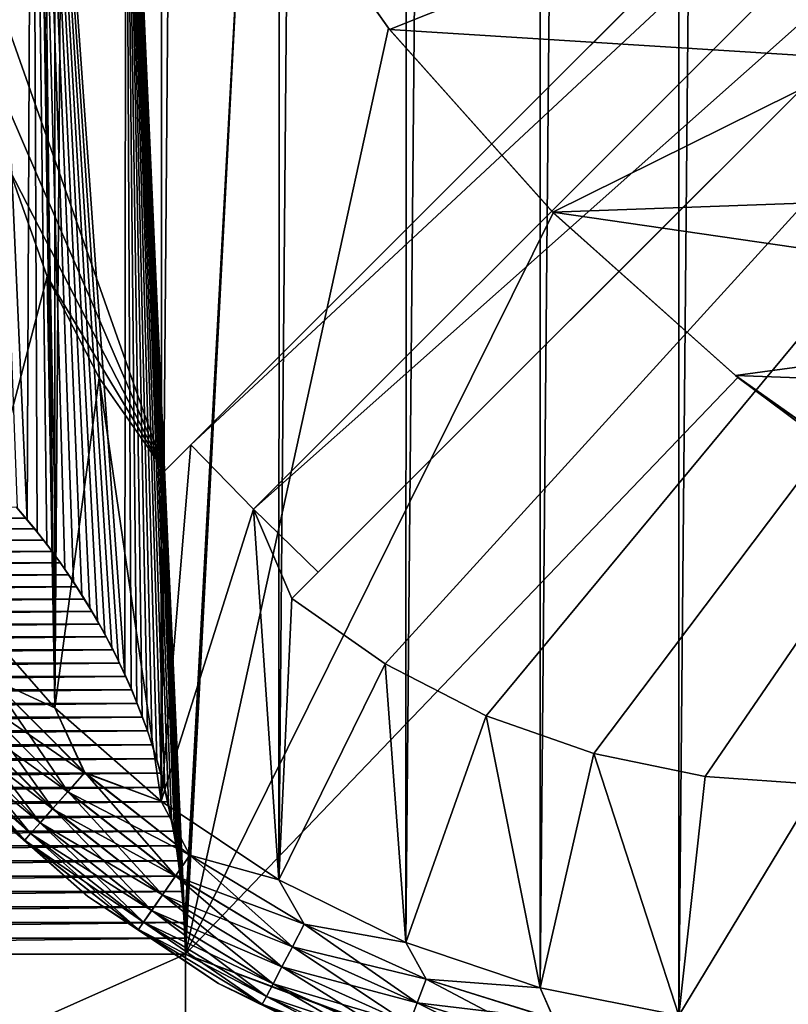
# Model space of a CAD drawing. Header units: metres. Extents: x -205 to 205, y -104 to 104.
# Tile 9 of 256: x -192 to -186, y -63 to -55. Entities that reach past the tile are written whole.
import ezdxf

# ---------------------------------------------------------------- set-up
doc = ezdxf.new("R2010")
doc.units = ezdxf.units.M
doc.layers.add('solid_01_2-CONSUMER_EHM_BOX_SW0001', color=7, linetype='CONTINUOUS')

msp = doc.modelspace()

# ---------------------------------------------------------------- linework, layer by layer
at = {"layer": 'solid_01_2-CONSUMER_EHM_BOX_SW0001'}
for points in [[(-200.010849, -74.958488), (-200.010773, 75.041512), (-0.010778, 75.04142)], [(-0.010849, -74.95858), (-200.010849, -74.958488), (-0.010778, 75.04142)], [(-187.936584, -63.24094, 75), (-186.76796, 63.569702, 75), (-187.922989, 63.341274, 75)], [(-187.936584, -63.24094, 75), (-186.781616, -63.469616, 75), (-186.76796, 63.569702, 75)], [(-186.781616, -63.469616, 75), (-185.602478, 63.645401, 75), (-186.76796, 63.569702, 75)], [(-186.781616, -63.469616, 75), (-185.61615, -63.545567, 75), (-185.602478, 63.645401, 75)], [(-189.054794, -62.862228, 75), (-187.922989, 63.341274, 75), (-189.041275, 62.962803, 75)], [(-189.054794, -62.862228, 75), (-187.936584, -63.24094, 75), (-187.922989, 63.341274, 75)], [(-190.112442, -62.34119, 75), (-189.041275, 62.962803, 75), (-190.09903, 62.441994, 75)], [(-190.112442, -62.34119, 75), (-189.054794, -62.862228, 75), (-189.041275, 62.962803, 75)], [(-191.092758, -61.686474, 75), (-190.09903, 62.441994, 75), (-191.079498, 61.787487, 75)], [(-191.092758, -61.686474, 75), (-190.112442, -62.34119, 75), (-190.09903, 62.441994, 75)], [(-191.979721, -60.908615, 75), (-191.079498, 61.787487, 75), (-191.966629, 61.009819, 75)], [(-191.979721, -60.908615, 75), (-191.092758, -61.686474, 75), (-191.079498, 61.787487, 75)], [(-192.521957, -14.194556, 75), (-191.979721, -60.908615, 75), (-191.966629, 61.009819, 75)], [(-192.521957, -14.194556, 75), (-192.654465, -16.812454, 75), (-191.979721, -60.908615, 75)], [(-192.654465, -16.812454, 75), (-192.757324, -60.021427, 75), (-191.979721, -60.908615, 75)], [(-175.366531, -44.300171, 63.120499), (-190.323715, -59.253071, 69), (-190.847488, -58.716187, 69)], [(-175.366531, -44.300171, 63.120499), (-190.847488, -58.716187, 69), (-181.750656, -49.621971, 65.42598)], [(-175.366531, -44.300171, 63.120499), (-180.744339, -50.736958, 65.447258), (-190.323715, -59.253071, 69)], [(-192.614853, -54.544563, 72), (-176.90387, -44.776558, 72), (-191.067078, -58.935711, 72)], [(-191.067078, -58.935711, 69), (-191.067078, -58.935711, 72), (-176.90387, -44.776558, 72)], [(-191.067078, -58.935711, 69), (-176.90387, -44.776558, 72), (-190.847488, -58.716187, 69)], [(-181.750656, -49.621971, 65.42598), (-190.847488, -58.716187, 69), (-176.90387, -44.776558, 72)], [(-189.229156, -60.540295, 72), (-190.006561, -59.996521, 72), (-175.843353, -45.837368, 72)], [(-175.843353, -45.837368, 69.5), (-175.843353, -45.837368, 72), (-190.006561, -59.996521, 72)], [(-180.744339, -50.736958, 65.447258), (-175.843353, -45.837368, 69.5), (-190.006561, -59.996521, 72)], [(-188.385971, -60.973701, 72), (-189.229156, -60.540295, 72), (-175.843353, -45.837368, 72)], [(-187.49086, -61.289497, 72), (-188.385971, -60.973701, 72), (-175.843353, -45.837368, 72)], [(-186.562378, -61.48114, 72), (-187.49086, -61.289497, 72), (-175.843353, -45.837368, 72)], [(-185.61586, -61.545567, 72), (-186.562378, -61.48114, 72), (-175.843353, -45.837368, 72)], [(-192.722076, -47.838585, 1.5), (-192.293716, -59.244331, 1.5), (-192.208817, -59.343372, 1.5)], [(-192.167389, -49.826866, 1.5), (-192.722076, -47.838585, 1.5), (-192.208817, -59.343372, 1.5)], [(-192.167389, -49.826866, 1.5), (-192.208817, -59.343372, 1.5), (-192.126556, -59.44376, 1.5)], [(-192.167389, -49.826866, 1.5), (-191.448639, -60.520298, 1.5), (-191.395309, -60.634171, 1.5)], [(-191.38884, -51.739536, 1.5), (-192.167389, -49.826866, 1.5), (-191.395309, -60.634171, 1.5)], [(-192.167389, -49.826866, 1.5), (-191.504593, -60.407207, 1.5), (-191.448639, -60.520298, 1.5)], [(-192.167389, -49.826866, 1.5), (-191.563187, -60.295025, 1.5), (-191.504593, -60.407207, 1.5)], [(-192.167389, -49.826866, 1.5), (-191.624405, -60.183872, 1.5), (-191.563187, -60.295025, 1.5)], [(-192.167389, -49.826866, 1.5), (-191.688248, -60.073872, 1.5), (-191.624405, -60.183872, 1.5)], [(-192.167389, -49.826866, 1.5), (-191.754715, -59.965153, 1.5), (-191.688248, -60.073872, 1.5)], [(-192.167389, -49.826866, 1.5), (-191.823822, -59.857838, 1.5), (-191.754715, -59.965153, 1.5)], [(-192.167389, -49.826866, 1.5), (-191.895569, -59.752052, 1.5), (-191.823822, -59.857838, 1.5)], [(-192.167389, -49.826866, 1.5), (-191.96994, -59.647915, 1.5), (-191.895569, -59.752052, 1.5)], [(-192.167389, -49.826866, 1.5), (-192.046936, -59.545319, 1.5), (-191.96994, -59.647915, 1.5)], [(-192.167389, -49.826866, 1.5), (-192.126556, -59.44376, 1.5), (-192.046936, -59.545319, 1.5)], [(-180.744339, -50.736958, 65.447258), (-189.786972, -59.776997, 69), (-190.323715, -59.253071, 69)], [(-180.744339, -50.736958, 65.447258), (-190.006561, -59.996521, 72), (-189.786972, -59.776997, 69)], [(-191.38884, -51.739536, 1.5), (-191.395309, -60.634171, 1.5), (-191.344574, -60.748974, 1.5)], [(-191.38884, -51.739536, 1.5), (-190.905228, -62.575062, 1.5), (-190.897888, -62.70219, 1.5)], [(-190.397446, -53.549847, 1.5), (-191.38884, -51.739536, 1.5), (-190.897888, -62.70219, 1.5)], [(-191.38884, -51.739536, 1.5), (-190.915329, -62.44862, 1.5), (-190.905228, -62.575062, 1.5)], [(-191.38884, -51.739536, 1.5), (-190.928146, -62.322861, 1.5), (-190.915329, -62.44862, 1.5)], [(-191.38884, -51.739536, 1.5), (-190.943726, -62.197781, 1.5), (-190.928146, -62.322861, 1.5)], [(-191.38884, -51.739536, 1.5), (-190.962021, -62.073387, 1.5), (-190.943726, -62.197781, 1.5)], [(-191.38884, -51.739536, 1.5), (-190.983078, -61.949677, 1.5), (-190.962021, -62.073387, 1.5)], [(-191.38884, -51.739536, 1.5), (-191.006866, -61.826649, 1.5), (-190.983078, -61.949677, 1.5)], [(-191.38884, -51.739536, 1.5), (-191.033401, -61.70425, 1.5), (-191.006866, -61.826649, 1.5)], [(-191.38884, -51.739536, 1.5), (-191.062759, -61.582287, 1.5), (-191.033401, -61.70425, 1.5)], [(-191.38884, -51.739536, 1.5), (-191.094925, -61.460827, 1.5), (-191.062759, -61.582287, 1.5)], [(-191.38884, -51.739536, 1.5), (-191.129837, -61.339993, 1.5), (-191.094925, -61.460827, 1.5)], [(-191.38884, -51.739536, 1.5), (-191.16748, -61.219883, 1.5), (-191.129837, -61.339993, 1.5)], [(-191.38884, -51.739536, 1.5), (-191.207809, -61.10062, 1.5), (-191.16748, -61.219883, 1.5)], [(-191.38884, -51.739536, 1.5), (-191.250793, -60.982304, 1.5), (-191.207809, -61.10062, 1.5)], [(-191.38884, -51.739536, 1.5), (-191.296387, -60.865051, 1.5), (-191.250793, -60.982304, 1.5)], [(-191.38884, -51.739536, 1.5), (-191.344574, -60.748974, 1.5), (-191.296387, -60.865051, 1.5)], [(-190.397446, -53.549847, 1.5), (-190.897888, -62.70219, 1.5), (-190.893265, -62.829998, 1.5)], [(-190.397446, -53.549847, 1.5), (-190.893265, -62.829998, 1.5), (-190.891403, -62.958492, 1.5)], [(-189.201157, -55.245884, 1.5), (-190.397446, -53.549847, 1.5), (-190.891403, -62.958492, 1.5)], [(-190.378204, -53.577469, 1.571667), (-190.397446, -53.549847, 1.5), (-189.201157, -55.245884, 1.5)], [(-189.192032, -55.257603, 1.571667), (-190.378204, -53.577469, 1.571667), (-189.201157, -55.245884, 1.5)], [(-189.192032, -55.257603, 1.571667), (-186.556915, -54.205688, 1.571667), (-190.378204, -53.577469, 1.571667)], [(-189.192032, -55.257603, 1.571667), (-185.258041, -55.50457, 1.571667), (-186.556915, -54.205688, 1.571667)], [(-186.556915, -54.205688, 1.571667), (-185.258041, -55.50457, 1.571667), (-185.810089, -54.757748, 1.656628)], [(-192.550705, -55.491096, 72), (-192.614853, -54.544563, 72), (-191.067078, -58.935711, 72)], [(-187.828018, -56.78397, 1.5), (-189.201157, -55.245884, 1.5), (-190.891403, -62.958492, 1.5)], [(-189.192032, -55.257603, 1.571667), (-189.201157, -55.245884, 1.5), (-187.828018, -56.78397, 1.5)], [(-187.832321, -56.779968, 1.571667), (-189.192032, -55.257603, 1.571667), (-187.828018, -56.78397, 1.5)], [(-187.832321, -56.779968, 1.571667), (-185.258041, -55.50457, 1.571667), (-189.192032, -55.257603, 1.571667)], [(-192.359329, -56.419636, 72), (-192.550705, -55.491096, 72), (-191.067078, -58.935711, 72)], [(-187.832321, -56.779968, 1.571667), (-183.82341, -56.633347, 1.571667), (-185.258041, -55.50457, 1.571667)], [(-192.757324, -60.021427, 69), (-192.359329, -56.419636, 69), (-192.043777, -57.314842, 69)], [(-192.043777, -57.314842, 72), (-192.359329, -56.419636, 72), (-191.067078, -58.935711, 72)], [(-192.359329, -56.419636, 69), (-192.359329, -56.419636, 72), (-192.043777, -57.314842, 72)], [(-192.359329, -56.419636, 69), (-192.043777, -57.314842, 72), (-192.043777, -57.314842, 69)], [(-187.832321, -56.779968, 1.571667), (-182.255768, -57.5905, 1.571667), (-183.82341, -56.633347, 1.571667)], [(-186.289154, -58.156033, 1.5), (-187.828018, -56.78397, 1.5), (-190.891403, -62.958492, 1.5)], [(-186.309952, -58.139683, 1.571667), (-187.832321, -56.779968, 1.571667), (-187.828018, -56.78397, 1.5)], [(-186.309952, -58.139683, 1.571667), (-182.255768, -57.5905, 1.571667), (-187.832321, -56.779968, 1.571667)], [(-186.309952, -58.139683, 1.571667), (-187.828018, -56.78397, 1.5), (-186.289154, -58.156033, 1.5)], [(-191.979736, -60.908615, 69), (-192.757324, -60.021427, 69), (-192.043777, -57.314842, 69)], [(-191.610626, -58.158157, 72), (-192.043777, -57.314842, 72), (-191.067078, -58.935711, 72)], [(-192.043777, -57.314842, 69), (-192.043777, -57.314842, 72), (-191.610626, -58.158157, 72)], [(-192.043777, -57.314842, 69), (-191.610626, -58.158157, 72), (-191.610626, -58.158157, 69)], [(-191.979736, -60.908615, 69), (-192.043777, -57.314842, 69), (-191.610626, -58.158157, 69)], [(-186.309952, -58.139683, 1.571667), (-180.595596, -58.350182, 1.571667), (-182.255768, -57.5905, 1.571667)], [(-184.629822, -59.325863, 1.571667), (-186.309952, -58.139683, 1.571667), (-186.289154, -58.156033, 1.5)], [(-184.629822, -59.325863, 1.571667), (-180.595596, -58.350182, 1.571667), (-186.309952, -58.139683, 1.571667)], [(-191.092758, -61.68647, 69), (-191.979736, -60.908615, 69), (-191.610626, -58.158157, 69)], [(-191.610626, -58.158157, 69), (-191.610626, -58.158157, 72), (-191.067078, -58.935711, 72)], [(-191.610626, -58.158157, 69), (-191.067078, -58.935711, 72), (-191.067078, -58.935711, 69)], [(-191.092758, -61.68647, 69), (-191.610626, -58.158157, 69), (-191.067078, -58.935711, 69)], [(-168.801697, -71.183342, 1.5), (-186.289154, -58.156033, 1.5), (-190.891403, -62.958492, 1.5)], [(-169.443832, -70.703148, 1.5), (-184.59285, -59.350952, 1.5), (-186.289154, -58.156033, 1.5)], [(-184.629822, -59.325863, 1.571667), (-186.289154, -58.156033, 1.5), (-184.59285, -59.350952, 1.5)], [(-168.801697, -71.183342, 1.5), (-169.443832, -70.703148, 1.5), (-186.289154, -58.156033, 1.5)], [(-191.092758, -61.68647, 69), (-190.847488, -58.716187, 69), (-190.323715, -59.253071, 69)], [(-191.092758, -61.68647, 69), (-191.067078, -58.935711, 69), (-190.847488, -58.716187, 69)], [(-192.221985, -59.326576, 1.571667), (-192.299667, -59.236923, 1.571667), (-200.799698, -59.326572, 1.571667)], [(-192.221985, -59.326576, 1.571667), (-192.293716, -59.244331, 1.5), (-192.299667, -59.236923, 1.571667)], [(-192.221985, -59.326576, 1.571667), (-192.208817, -59.343372, 1.5), (-192.293716, -59.244331, 1.5)], [(-190.112442, -62.34119, 69), (-191.092758, -61.68647, 69), (-190.323715, -59.253071, 69)], [(-190.323715, -59.253071, 69), (-189.786972, -59.776997, 69), (-190.006561, -59.996521, 69)], [(-190.112442, -62.34119, 69), (-190.323715, -59.253071, 69), (-190.006561, -59.996521, 69)], [(-192.221985, -59.326576, 1.571667), (-200.799698, -59.326572, 1.571667), (-200.875229, -59.417767, 1.571667)], [(-192.146454, -59.41777, 1.571667), (-192.221985, -59.326576, 1.571667), (-200.875229, -59.417767, 1.571667)], [(-192.146454, -59.41777, 1.571667), (-192.208817, -59.343372, 1.5), (-192.221985, -59.326576, 1.571667)], [(-192.146454, -59.41777, 1.571667), (-192.126556, -59.44376, 1.5), (-192.208817, -59.343372, 1.5)], [(-192.146454, -59.41777, 1.571667), (-200.875229, -59.417767, 1.571667), (-200.948517, -59.510433, 1.571667)], [(-192.073166, -59.510437, 1.571667), (-192.146454, -59.41777, 1.571667), (-200.948517, -59.510433, 1.571667)], [(-192.073166, -59.510437, 1.571667), (-192.126556, -59.44376, 1.5), (-192.146454, -59.41777, 1.571667)], [(-192.073166, -59.510437, 1.571667), (-192.046936, -59.545319, 1.5), (-192.126556, -59.44376, 1.5)], [(-192.073166, -59.510437, 1.571667), (-200.948517, -59.510433, 1.571667), (-201.019516, -59.604576, 1.571667)], [(-192.002167, -59.60458, 1.571667), (-192.073166, -59.510437, 1.571667), (-201.019516, -59.604576, 1.571667)], [(-192.002167, -59.60458, 1.571667), (-192.046936, -59.545319, 1.5), (-192.073166, -59.510437, 1.571667)], [(-192.002167, -59.60458, 1.571667), (-201.019516, -59.604576, 1.571667), (-201.088959, -59.700737, 1.571667)], [(-191.932724, -59.700741, 1.571667), (-192.002167, -59.60458, 1.571667), (-201.088959, -59.700737, 1.571667)], [(-192.002167, -59.60458, 1.571667), (-191.96994, -59.647915, 1.5), (-192.046936, -59.545319, 1.5)], [(-191.932724, -59.700741, 1.571667), (-191.96994, -59.647915, 1.5), (-192.002167, -59.60458, 1.571667)], [(-191.932724, -59.700741, 1.571667), (-201.088959, -59.700737, 1.571667), (-201.156906, -59.798969, 1.571667)], [(-191.864777, -59.798973, 1.571667), (-191.932724, -59.700741, 1.571667), (-201.156906, -59.798969, 1.571667)], [(-191.932724, -59.700741, 1.571667), (-191.895569, -59.752052, 1.5), (-191.96994, -59.647915, 1.5)], [(-191.864777, -59.798973, 1.571667), (-191.895569, -59.752052, 1.5), (-191.932724, -59.700741, 1.571667)], [(-191.864777, -59.798973, 1.571667), (-191.823822, -59.857838, 1.5), (-191.895569, -59.752052, 1.5)], [(-189.786972, -59.776997, 69), (-190.006561, -59.996521, 72), (-190.006561, -59.996521, 69)], [(-191.864777, -59.798973, 1.571667), (-201.156906, -59.798969, 1.571667), (-201.223251, -59.899166, 1.571667)], [(-191.798431, -59.89917, 1.571667), (-191.864777, -59.798973, 1.571667), (-201.223251, -59.899166, 1.571667)], [(-191.798431, -59.89917, 1.571667), (-191.823822, -59.857838, 1.5), (-191.864777, -59.798973, 1.571667)], [(-191.798431, -59.89917, 1.571667), (-191.754715, -59.965153, 1.5), (-191.823822, -59.857838, 1.5)], [(-191.798431, -59.89917, 1.571667), (-201.223251, -59.899166, 1.571667), (-201.287888, -60.001221, 1.571667)], [(-191.733795, -60.001225, 1.571667), (-191.798431, -59.89917, 1.571667), (-201.287888, -60.001221, 1.571667)], [(-191.733795, -60.001225, 1.571667), (-191.754715, -59.965153, 1.5), (-191.798431, -59.89917, 1.571667)], [(-191.733795, -60.001225, 1.571667), (-201.287888, -60.001221, 1.571667), (-201.350693, -60.105026, 1.571667)], [(-191.67099, -60.10503, 1.571667), (-191.733795, -60.001225, 1.571667), (-201.350693, -60.105026, 1.571667)], [(-192.518066, -60.659515, 74.975174), (-191.979721, -60.908615, 75), (-192.757324, -60.021427, 75)], [(-192.51889, -60.66024, 69.02507), (-192.757324, -60.021427, 69), (-191.979736, -60.908615, 69)], [(-191.733795, -60.001225, 1.571667), (-191.688248, -60.073872, 1.5), (-191.754715, -59.965153, 1.5)], [(-191.67099, -60.10503, 1.571667), (-191.688248, -60.073872, 1.5), (-191.733795, -60.001225, 1.571667)], [(-190.112442, -62.34119, 69), (-190.006561, -59.996521, 69), (-189.229156, -60.540295, 69)], [(-190.006561, -59.996521, 69), (-190.006561, -59.996521, 72), (-189.229156, -60.540295, 72)], [(-190.006561, -59.996521, 69), (-189.229156, -60.540295, 72), (-189.229156, -60.540295, 69)], [(-191.67099, -60.10503, 1.571667), (-201.350693, -60.105026, 1.571667), (-201.41156, -60.21048, 1.571667)], [(-191.610123, -60.210484, 1.571667), (-191.67099, -60.10503, 1.571667), (-201.41156, -60.21048, 1.571667)], [(-191.67099, -60.10503, 1.571667), (-191.624405, -60.183872, 1.5), (-191.688248, -60.073872, 1.5)], [(-191.610123, -60.210484, 1.571667), (-191.624405, -60.183872, 1.5), (-191.67099, -60.10503, 1.571667)], [(-191.610123, -60.210484, 1.571667), (-191.563187, -60.295025, 1.5), (-191.624405, -60.183872, 1.5)], [(-191.610123, -60.210484, 1.571667), (-201.41156, -60.21048, 1.571667), (-201.470352, -60.317474, 1.571667)], [(-191.551331, -60.317478, 1.571667), (-191.610123, -60.210484, 1.571667), (-201.470352, -60.317474, 1.571667)], [(-191.551331, -60.317478, 1.571667), (-191.563187, -60.295025, 1.5), (-191.610123, -60.210484, 1.571667)], [(-191.551331, -60.317478, 1.571667), (-201.470352, -60.317474, 1.571667), (-201.526962, -60.4259, 1.571667)], [(-191.49472, -60.425903, 1.571667), (-191.551331, -60.317478, 1.571667), (-201.526962, -60.4259, 1.571667)], [(-191.551331, -60.317478, 1.571667), (-191.504593, -60.407207, 1.5), (-191.563187, -60.295025, 1.5)], [(-191.49472, -60.425903, 1.571667), (-191.504593, -60.407207, 1.5), (-191.551331, -60.317478, 1.571667)], [(-191.49472, -60.425903, 1.571667), (-201.526962, -60.4259, 1.571667), (-201.581284, -60.535652, 1.571667)], [(-191.440399, -60.535656, 1.571667), (-191.49472, -60.425903, 1.571667), (-201.581284, -60.535652, 1.571667)], [(-191.49472, -60.425903, 1.571667), (-191.448639, -60.520298, 1.5), (-191.504593, -60.407207, 1.5)], [(-191.440399, -60.535656, 1.571667), (-191.448639, -60.520298, 1.5), (-191.49472, -60.425903, 1.571667)], [(-191.440399, -60.535656, 1.571667), (-191.395309, -60.634171, 1.5), (-191.448639, -60.520298, 1.5)], [(-191.440399, -60.535656, 1.571667), (-201.581284, -60.535652, 1.571667), (-201.633194, -60.646629, 1.571667)], [(-191.388489, -60.646633, 1.571667), (-191.440399, -60.535656, 1.571667), (-201.633194, -60.646629, 1.571667)], [(-191.388489, -60.646633, 1.571667), (-191.395309, -60.634171, 1.5), (-191.440399, -60.535656, 1.571667)], [(-189.054794, -62.862225, 69), (-190.112442, -62.34119, 69), (-189.229156, -60.540295, 69)], [(-189.229156, -60.540295, 69), (-189.229156, -60.540295, 72), (-188.385971, -60.973701, 72)], [(-189.229156, -60.540295, 69), (-188.385971, -60.973701, 72), (-188.385971, -60.973701, 69)], [(-189.054794, -62.862225, 69), (-189.229156, -60.540295, 69), (-188.385971, -60.973701, 69)], [(-191.388489, -60.646633, 1.571667), (-201.633194, -60.646629, 1.571667), (-201.682587, -60.75872, 1.571667)], [(-191.339096, -60.758724, 1.571667), (-191.388489, -60.646633, 1.571667), (-201.682587, -60.75872, 1.571667)], [(-192.677261, -60.80051, 69.099129), (-192.51889, -60.66024, 69.02507), (-191.731506, -61.447845, 69.02507)], [(-192.518066, -60.659515, 74.975174), (-192.676514, -60.799839, 74.90136), (-191.871155, -61.605427, 74.90136)], [(-191.731506, -61.447845, 69.02507), (-192.51889, -60.66024, 69.02507), (-191.979736, -60.908615, 69)], [(-191.730789, -61.447029, 74.975174), (-191.979721, -60.908615, 75), (-192.518066, -60.659515, 74.975174)], [(-191.730789, -61.447029, 74.975174), (-192.518066, -60.659515, 74.975174), (-191.871155, -61.605427, 74.90136)], [(-191.388489, -60.646633, 1.571667), (-191.344574, -60.748974, 1.5), (-191.395309, -60.634171, 1.5)], [(-191.339096, -60.758724, 1.571667), (-191.344574, -60.748974, 1.5), (-191.388489, -60.646633, 1.571667)], [(-191.339096, -60.758724, 1.571667), (-201.682587, -60.75872, 1.571667), (-201.729324, -60.871819, 1.571667)], [(-191.292358, -60.871826, 1.571667), (-191.339096, -60.758724, 1.571667), (-201.729324, -60.871819, 1.571667)], [(-191.339096, -60.758724, 1.571667), (-191.296387, -60.865051, 1.5), (-191.344574, -60.748974, 1.5)], [(-191.292358, -60.871826, 1.571667), (-191.296387, -60.865051, 1.5), (-191.339096, -60.758724, 1.571667)], [(-192.819321, -60.926323, 69.218445), (-192.677261, -60.80051, 69.099129), (-191.871826, -61.606186, 69.099129)], [(-192.676514, -60.799839, 74.90136), (-192.818665, -60.925739, 74.782249), (-191.997086, -61.747543, 74.782249)], [(-191.871826, -61.606186, 69.099129), (-192.677261, -60.80051, 69.099129), (-191.731506, -61.447845, 69.02507)], [(-191.871155, -61.605427, 74.90136), (-192.676514, -60.799839, 74.90136), (-191.997086, -61.747543, 74.782249)], [(-191.292358, -60.871826, 1.571667), (-201.729324, -60.871819, 1.571667), (-201.773315, -60.985825, 1.571667)], [(-191.248367, -60.985828, 1.571667), (-191.292358, -60.871826, 1.571667), (-201.773315, -60.985825, 1.571667)], [(-192.937912, -61.031349, 69.377037), (-192.819321, -60.926323, 69.218445), (-191.997681, -61.748199, 69.218445)], [(-192.818665, -60.925739, 74.782249), (-192.937378, -61.030888, 74.62384), (-192.10228, -61.866234, 74.62384)], [(-191.997681, -61.748199, 69.218445), (-192.819321, -60.926323, 69.218445), (-191.871826, -61.606186, 69.099129)], [(-191.997086, -61.747543, 74.782249), (-192.818665, -60.925739, 74.782249), (-192.10228, -61.866234, 74.62384)], [(-191.731506, -61.447845, 69.02507), (-191.979736, -60.908615, 69), (-191.092758, -61.68647, 69)], [(-191.730789, -61.447029, 74.975174), (-191.092758, -61.686474, 75), (-191.979721, -60.908615, 75)], [(-191.292358, -60.871826, 1.571667), (-191.250793, -60.982304, 1.5), (-191.296387, -60.865051, 1.5)], [(-191.248367, -60.985828, 1.571667), (-191.250793, -60.982304, 1.5), (-191.292358, -60.871826, 1.571667)], [(-191.248367, -60.985828, 1.571667), (-201.773315, -60.985825, 1.571667), (-201.814438, -61.100624, 1.571667)], [(-191.207245, -61.100628, 1.571667), (-191.248367, -60.985828, 1.571667), (-201.814438, -61.100624, 1.571667)], [(-191.207245, -61.100628, 1.571667), (-191.207809, -61.10062, 1.5), (-191.250793, -60.982304, 1.5)], [(-191.207245, -61.100628, 1.571667), (-191.250793, -60.982304, 1.5), (-191.248367, -60.985828, 1.571667)], [(-187.9366, -63.24094, 69), (-189.054794, -62.862225, 69), (-188.385971, -60.973701, 69)], [(-188.385971, -60.973701, 69), (-188.385971, -60.973701, 72), (-187.49086, -61.289497, 72)], [(-188.385971, -60.973701, 69), (-187.49086, -61.289497, 72), (-187.49086, -61.289497, 69)], [(-187.9366, -63.24094, 69), (-188.385971, -60.973701, 69), (-187.49086, -61.289497, 69)], [(-191.207245, -61.100628, 1.571667), (-201.814438, -61.100624, 1.571667), (-201.852707, -61.216248, 1.571667)], [(-191.168976, -61.216255, 1.571667), (-191.207245, -61.100628, 1.571667), (-201.852707, -61.216248, 1.571667)], [(-193.027069, -61.110321, 69.566925), (-192.937912, -61.031349, 69.377037), (-192.102737, -61.866756, 69.377037)], [(-192.937378, -61.030888, 74.62384), (-193.026703, -61.109997, 74.43409), (-192.181412, -61.955536, 74.43409)], [(-192.102737, -61.866756, 69.377037), (-192.937912, -61.031349, 69.377037), (-191.997681, -61.748199, 69.218445)], [(-192.10228, -61.866234, 74.62384), (-192.937378, -61.030888, 74.62384), (-192.181412, -61.955536, 74.43409)], [(-191.168976, -61.216255, 1.571667), (-191.16748, -61.219883, 1.5), (-191.207809, -61.10062, 1.5)], [(-191.168976, -61.216255, 1.571667), (-191.207809, -61.10062, 1.5), (-191.207245, -61.100628, 1.571667)], [(-193.082336, -61.159264, 69.778572), (-193.027069, -61.110321, 69.566925), (-192.181732, -61.955898, 69.566925)], [(-192.230698, -62.011147, 69.778572), (-192.686935, -61.61562, 70), (-193.082336, -61.159264, 69.778572)], [(-192.230698, -62.011147, 69.778572), (-193.082336, -61.159264, 69.778572), (-192.181732, -61.955898, 69.566925)], [(-193.026703, -61.109997, 74.43409), (-193.082138, -61.159096, 74.222519), (-192.23053, -62.01096, 74.222519)], [(-192.23053, -62.01096, 74.222519), (-193.082138, -61.159096, 74.222519), (-192.686935, -61.61562, 74)], [(-192.181732, -61.955898, 69.566925), (-193.027069, -61.110321, 69.566925), (-192.102737, -61.866756, 69.377037)], [(-192.181412, -61.955536, 74.43409), (-193.026703, -61.109997, 74.43409), (-192.23053, -62.01096, 74.222519)], [(-191.168976, -61.216255, 1.571667), (-201.852707, -61.216248, 1.571667), (-201.888504, -61.333031, 1.571667)], [(-191.133179, -61.333035, 1.571667), (-191.168976, -61.216255, 1.571667), (-201.888504, -61.333031, 1.571667)], [(-191.133179, -61.333035, 1.571667), (-191.16748, -61.219883, 1.5), (-191.168976, -61.216255, 1.571667)], [(-191.133179, -61.333035, 1.571667), (-191.129837, -61.339993, 1.5), (-191.16748, -61.219883, 1.5)], [(-191.133179, -61.333035, 1.571667), (-201.888504, -61.333031, 1.571667), (-201.921829, -61.450989, 1.571667)], [(-191.099854, -61.450996, 1.571667), (-191.133179, -61.333035, 1.571667), (-201.921829, -61.450989, 1.571667)], [(-191.099854, -61.450996, 1.571667), (-191.129837, -61.339993, 1.5), (-191.133179, -61.333035, 1.571667)], [(-191.099854, -61.450996, 1.571667), (-191.094925, -61.460827, 1.5), (-191.129837, -61.339993, 1.5)], [(-186.781616, -63.469616, 69), (-187.9366, -63.24094, 69), (-187.49086, -61.289497, 69)], [(-187.49086, -61.289497, 69), (-187.49086, -61.289497, 72), (-186.562378, -61.48114, 72)], [(-187.49086, -61.289497, 69), (-186.562378, -61.48114, 72), (-186.562378, -61.48114, 69)], [(-186.781616, -63.469616, 69), (-187.49086, -61.289497, 69), (-186.562378, -61.48114, 69)], [(-191.099854, -61.450996, 1.571667), (-201.921829, -61.450989, 1.571667), (-201.952713, -61.570129, 1.571667)], [(-191.06897, -61.570137, 1.571667), (-191.099854, -61.450996, 1.571667), (-201.952713, -61.570129, 1.571667)], [(-191.871826, -61.606186, 69.099129), (-191.731506, -61.447845, 69.02507), (-190.854935, -62.1348, 69.02507)], [(-191.730789, -61.447029, 74.975174), (-191.871155, -61.605427, 74.90136), (-190.974564, -62.308067, 74.90136)], [(-190.854935, -62.1348, 69.02507), (-191.731506, -61.447845, 69.02507), (-191.092758, -61.68647, 69)], [(-190.854309, -62.1339, 74.975174), (-191.092758, -61.686474, 75), (-191.730789, -61.447029, 74.975174)], [(-190.854309, -62.1339, 74.975174), (-191.730789, -61.447029, 74.975174), (-190.974564, -62.308067, 74.90136)], [(-191.06897, -61.570137, 1.571667), (-191.094925, -61.460827, 1.5), (-191.099854, -61.450996, 1.571667)], [(-191.06897, -61.570137, 1.571667), (-191.062759, -61.582287, 1.5), (-191.094925, -61.460827, 1.5)], [(-186.781616, -63.469616, 69), (-186.562378, -61.48114, 69), (-185.61586, -61.545567, 69)], [(-186.562378, -61.48114, 69), (-186.562378, -61.48114, 72), (-185.61586, -61.545567, 72)], [(-186.562378, -61.48114, 69), (-185.61586, -61.545567, 72), (-185.61586, -61.545567, 69)], [(-191.06897, -61.570137, 1.571667), (-201.952713, -61.570129, 1.571667), (-201.98114, -61.690449, 1.571667)], [(-191.040543, -61.690453, 1.571667), (-191.06897, -61.570137, 1.571667), (-201.98114, -61.690449, 1.571667)], [(-191.040543, -61.690453, 1.571667), (-191.062759, -61.582287, 1.5), (-191.06897, -61.570137, 1.571667)], [(-191.040543, -61.690453, 1.571667), (-191.033401, -61.70425, 1.5), (-191.062759, -61.582287, 1.5)], [(-185.61615, -63.545567, 69), (-186.781616, -63.469616, 69), (-185.61586, -61.545567, 69)], [(-192.23053, -62.01096, 74.222519), (-192.686935, -61.61562, 74), (-191.703613, -62.478226, 74)], [(-191.703613, -62.478226, 70), (-191.703613, -62.478226, 74), (-192.686935, -61.61562, 74)], [(-192.686935, -61.61562, 70), (-191.703613, -62.478226, 70), (-192.686935, -61.61562, 74)], [(-192.230698, -62.011147, 69.778572), (-191.703613, -62.478226, 70), (-192.686935, -61.61562, 70)], [(-191.997681, -61.748199, 69.218445), (-191.871826, -61.606186, 69.099129), (-190.975143, -62.308899, 69.099129)], [(-191.871155, -61.605427, 74.90136), (-191.997086, -61.747543, 74.782249), (-191.082458, -62.464325, 74.782249)], [(-190.975143, -62.308899, 69.099129), (-191.871826, -61.606186, 69.099129), (-190.854935, -62.1348, 69.02507)], [(-190.974564, -62.308067, 74.90136), (-191.871155, -61.605427, 74.90136), (-191.082458, -62.464325, 74.782249)], [(-191.040543, -61.690453, 1.571667), (-201.98114, -61.690449, 1.571667), (-202.007111, -61.811947, 1.571667)], [(-191.014572, -61.811951, 1.571667), (-191.040543, -61.690453, 1.571667), (-202.007111, -61.811947, 1.571667)], [(-192.102737, -61.866756, 69.377037), (-191.997681, -61.748199, 69.218445), (-191.082962, -62.46505, 69.218445)], [(-191.997086, -61.747543, 74.782249), (-192.10228, -61.866234, 74.62384), (-191.172562, -62.59483, 74.62384)], [(-191.082962, -62.46505, 69.218445), (-191.997681, -61.748199, 69.218445), (-190.975143, -62.308899, 69.099129)], [(-191.082458, -62.464325, 74.782249), (-191.997086, -61.747543, 74.782249), (-191.172562, -62.59483, 74.62384)], [(-190.854935, -62.1348, 69.02507), (-191.092758, -61.68647, 69), (-190.112442, -62.34119, 69)], [(-190.854309, -62.1339, 74.975174), (-190.112442, -62.34119, 75), (-191.092758, -61.686474, 75)], [(-191.014572, -61.811951, 1.571667), (-191.033401, -61.70425, 1.5), (-191.040543, -61.690453, 1.571667)], [(-191.014572, -61.811951, 1.571667), (-191.006866, -61.826649, 1.5), (-191.033401, -61.70425, 1.5)], [(-191.014572, -61.811951, 1.571667), (-202.007111, -61.811947, 1.571667), (-202.030624, -61.934624, 1.571667)], [(-190.991074, -61.934628, 1.571667), (-191.014572, -61.811951, 1.571667), (-202.030624, -61.934624, 1.571667)], [(-190.991074, -61.934628, 1.571667), (-191.006866, -61.826649, 1.5), (-191.014572, -61.811951, 1.571667)], [(-190.991074, -61.934628, 1.571667), (-190.983078, -61.949677, 1.5), (-191.006866, -61.826649, 1.5)], [(-192.181732, -61.955898, 69.566925), (-192.102737, -61.866756, 69.377037), (-191.172958, -62.595406, 69.377037)], [(-192.10228, -61.866234, 74.62384), (-192.181412, -61.955536, 74.43409), (-191.240356, -62.69302, 74.43409)], [(-191.172958, -62.595406, 69.377037), (-192.102737, -61.866756, 69.377037), (-191.082962, -62.46505, 69.218445)], [(-191.172562, -62.59483, 74.62384), (-192.10228, -61.866234, 74.62384), (-191.240356, -62.69302, 74.43409)], [(-190.991074, -61.934628, 1.571667), (-202.030624, -61.934624, 1.571667), (-202.051666, -62.058479, 1.571667)], [(-190.970016, -62.058483, 1.571667), (-190.991074, -61.934628, 1.571667), (-202.051666, -62.058479, 1.571667)], [(-192.230698, -62.011147, 69.778572), (-192.181732, -61.955898, 69.566925), (-191.240631, -62.693417, 69.566925)], [(-192.181412, -61.955536, 74.43409), (-192.23053, -62.01096, 74.222519), (-191.28244, -62.75396, 74.222519)], [(-191.240631, -62.693417, 69.566925), (-192.181732, -61.955898, 69.566925), (-191.172958, -62.595406, 69.377037)], [(-191.240356, -62.69302, 74.43409), (-192.181412, -61.955536, 74.43409), (-191.28244, -62.75396, 74.222519)], [(-190.970016, -62.058483, 1.571667), (-190.983078, -61.949677, 1.5), (-190.991074, -61.934628, 1.571667)], [(-190.970016, -62.058483, 1.571667), (-190.962021, -62.073387, 1.5), (-190.983078, -61.949677, 1.5)], [(-190.970016, -62.058483, 1.571667), (-202.051666, -62.058479, 1.571667), (-202.070267, -62.183514, 1.571667)], [(-190.951416, -62.183521, 1.571667), (-190.970016, -62.058483, 1.571667), (-202.070267, -62.183514, 1.571667)], [(-191.282578, -62.754166, 69.778572), (-191.703613, -62.478226, 70), (-192.230698, -62.011147, 69.778572)], [(-191.282578, -62.754166, 69.778572), (-192.230698, -62.011147, 69.778572), (-191.240631, -62.693417, 69.566925)], [(-191.28244, -62.75396, 74.222519), (-192.23053, -62.01096, 74.222519), (-191.703613, -62.478226, 74)], [(-190.951416, -62.183521, 1.571667), (-190.962021, -62.073387, 1.5), (-190.970016, -62.058483, 1.571667)], [(-190.951416, -62.183521, 1.571667), (-190.943726, -62.197781, 1.5), (-190.962021, -62.073387, 1.5)], [(-190.975143, -62.308899, 69.099129), (-190.854935, -62.1348, 69.02507), (-189.901947, -62.71109, 69.02507)], [(-190.854309, -62.1339, 74.975174), (-190.974564, -62.308067, 74.90136), (-189.999817, -62.897511, 74.90136)], [(-189.901947, -62.71109, 69.02507), (-190.854935, -62.1348, 69.02507), (-190.112442, -62.34119, 69)], [(-189.901443, -62.710121, 74.975174), (-190.112442, -62.34119, 75), (-190.854309, -62.1339, 74.975174)], [(-189.901443, -62.710121, 74.975174), (-190.854309, -62.1339, 74.975174), (-189.999817, -62.897511, 74.90136)], [(-190.951416, -62.183521, 1.571667), (-202.070267, -62.183514, 1.571667), (-202.086411, -62.309727, 1.571667)], [(-190.935272, -62.309734, 1.571667), (-190.951416, -62.183521, 1.571667), (-202.086411, -62.309727, 1.571667)], [(-190.935272, -62.309734, 1.571667), (-190.943726, -62.197781, 1.5), (-190.951416, -62.183521, 1.571667)], [(-190.935272, -62.309734, 1.571667), (-190.928146, -62.322861, 1.5), (-190.943726, -62.197781, 1.5)], [(-190.935272, -62.309734, 1.571667), (-202.086411, -62.309727, 1.571667), (-202.100098, -62.437122, 1.571667)], [(-190.921585, -62.437126, 1.571667), (-190.935272, -62.309734, 1.571667), (-202.100098, -62.437122, 1.571667)], [(-191.082962, -62.46505, 69.218445), (-190.975143, -62.308899, 69.099129), (-190.00029, -62.898407, 69.099129)], [(-190.974564, -62.308067, 74.90136), (-191.082458, -62.464325, 74.782249), (-190.088089, -63.065636, 74.782249)], [(-190.00029, -62.898407, 69.099129), (-190.975143, -62.308899, 69.099129), (-189.901947, -62.71109, 69.02507)], [(-189.999817, -62.897511, 74.90136), (-190.974564, -62.308067, 74.90136), (-190.088089, -63.065636, 74.782249)], [(-190.921585, -62.437126, 1.571667), (-190.928146, -62.322861, 1.5), (-190.935272, -62.309734, 1.571667)], [(-190.921585, -62.437126, 1.571667), (-190.915329, -62.44862, 1.5), (-190.928146, -62.322861, 1.5)], [(-189.901443, -62.710121, 74.975174), (-189.054794, -62.862228, 75), (-190.112442, -62.34119, 75)], [(-189.901947, -62.71109, 69.02507), (-190.112442, -62.34119, 69), (-189.054794, -62.862225, 69)], [(-190.921585, -62.437126, 1.571667), (-202.100098, -62.437122, 1.571667), (-202.111328, -62.565693, 1.571667)], [(-190.910355, -62.565701, 1.571667), (-190.921585, -62.437126, 1.571667), (-202.111328, -62.565693, 1.571667)], [(-191.28244, -62.75396, 74.222519), (-191.703613, -62.478226, 74), (-190.616089, -63.205105, 74)], [(-190.616089, -63.205105, 70), (-190.616089, -63.205105, 74), (-191.703613, -62.478226, 74)], [(-191.703613, -62.478226, 70), (-190.616089, -63.205105, 70), (-191.703613, -62.478226, 74)], [(-191.282578, -62.754166, 69.778572), (-190.616089, -63.205105, 70), (-191.703613, -62.478226, 70)], [(-191.172958, -62.595406, 69.377037), (-191.082962, -62.46505, 69.218445), (-190.088501, -63.066414, 69.218445)], [(-191.082458, -62.464325, 74.782249), (-191.172562, -62.59483, 74.62384), (-190.161804, -63.206047, 74.62384)], [(-190.088501, -63.066414, 69.218445), (-191.082962, -62.46505, 69.218445), (-190.00029, -62.898407, 69.099129)], [(-190.088089, -63.065636, 74.782249), (-191.082458, -62.464325, 74.782249), (-190.161804, -63.206047, 74.62384)], [(-190.910355, -62.565701, 1.571667), (-190.915329, -62.44862, 1.5), (-190.921585, -62.437126, 1.571667)], [(-190.910355, -62.565701, 1.571667), (-190.905228, -62.575062, 1.5), (-190.915329, -62.44862, 1.5)], [(-190.910355, -62.565701, 1.571667), (-202.111328, -62.565693, 1.571667), (-202.120102, -62.695446, 1.571667)], [(-190.901581, -62.69545, 1.571667), (-190.910355, -62.565701, 1.571667), (-202.120102, -62.695446, 1.571667)], [(-190.901581, -62.69545, 1.571667), (-190.905228, -62.575062, 1.5), (-190.910355, -62.565701, 1.571667)], [(-190.901581, -62.69545, 1.571667), (-190.897888, -62.70219, 1.5), (-190.905228, -62.575062, 1.5)], [(-191.240631, -62.693417, 69.566925), (-191.172958, -62.595406, 69.377037), (-190.16214, -63.206669, 69.377037)], [(-191.172562, -62.59483, 74.62384), (-191.240356, -62.69302, 74.43409), (-190.21727, -63.311695, 74.43409)], [(-190.16214, -63.206669, 69.377037), (-191.172958, -62.595406, 69.377037), (-190.088501, -63.066414, 69.218445)], [(-190.161804, -63.206047, 74.62384), (-191.172562, -62.59483, 74.62384), (-190.21727, -63.311695, 74.43409)], [(-190.901581, -62.69545, 1.571667), (-202.120102, -62.695446, 1.571667), (-202.126419, -62.826374, 1.571667)], [(-190.895264, -62.826382, 1.571667), (-190.901581, -62.69545, 1.571667), (-202.126419, -62.826374, 1.571667)], [(-191.282578, -62.754166, 69.778572), (-191.240631, -62.693417, 69.566925), (-190.217499, -63.312122, 69.566925)], [(-191.240356, -62.69302, 74.43409), (-191.28244, -62.75396, 74.222519), (-190.251694, -63.377262, 74.222519)], [(-190.217499, -63.312122, 69.566925), (-191.240631, -62.693417, 69.566925), (-190.16214, -63.206669, 69.377037)], [(-190.21727, -63.311695, 74.43409), (-191.240356, -62.69302, 74.43409), (-190.251694, -63.377262, 74.222519)], [(-190.895264, -62.826382, 1.571667), (-190.897888, -62.70219, 1.5), (-190.901581, -62.69545, 1.571667)], [(-190.895264, -62.826382, 1.571667), (-190.893265, -62.829998, 1.5), (-190.897888, -62.70219, 1.5)], [(-190.00029, -62.898407, 69.099129), (-189.901947, -62.71109, 69.02507), (-188.886444, -63.168304, 69.02507)], [(-189.901443, -62.710121, 74.975174), (-189.999817, -62.897511, 74.90136), (-188.961136, -63.365166, 74.90136)], [(-188.886444, -63.168304, 69.02507), (-189.901947, -62.71109, 69.02507), (-189.054794, -62.862225, 69)], [(-188.886047, -63.167282, 74.975174), (-189.054794, -62.862228, 75), (-189.901443, -62.710121, 74.975174)], [(-188.886047, -63.167282, 74.975174), (-189.901443, -62.710121, 74.975174), (-188.961136, -63.365166, 74.90136)], [(-190.251816, -63.377483, 69.778572), (-190.616089, -63.205105, 70), (-191.282578, -62.754166, 69.778572)], [(-190.251816, -63.377483, 69.778572), (-191.282578, -62.754166, 69.778572), (-190.217499, -63.312122, 69.566925)], [(-190.251694, -63.377262, 74.222519), (-191.28244, -62.75396, 74.222519), (-190.616089, -63.205105, 74)], [(-190.895264, -62.826382, 1.571667), (-202.126419, -62.826374, 1.571667), (-202.130295, -62.958485, 1.571667)], [(-190.891403, -62.958492, 1.571667), (-190.895264, -62.826382, 1.571667), (-202.130295, -62.958485, 1.571667)], [(-190.891403, -62.958492, 1.571667), (-190.893265, -62.829998, 1.5), (-190.895264, -62.826382, 1.571667)], [(-190.891403, -62.958492, 1.571667), (-190.891403, -62.958492, 1.5), (-190.893265, -62.829998, 1.5)], [(-190.088501, -63.066414, 69.218445), (-190.00029, -62.898407, 69.099129), (-188.961487, -63.366112, 69.099129)], [(-189.999817, -62.897511, 74.90136), (-190.088089, -63.065636, 74.782249), (-189.028488, -63.542706, 74.782249)], [(-188.961487, -63.366112, 69.099129), (-190.00029, -62.898407, 69.099129), (-188.886444, -63.168304, 69.02507)], [(-188.961136, -63.365166, 74.90136), (-189.999817, -62.897511, 74.90136), (-189.028488, -63.542706, 74.782249)], [(-188.886444, -63.168304, 69.02507), (-189.054794, -62.862225, 69), (-187.9366, -63.24094, 69)], [(-188.886047, -63.167282, 74.975174), (-187.936584, -63.24094, 75), (-189.054794, -62.862228, 75)], [(-190.891403, -62.958492, 1.571667), (-202.130295, -62.958485, 1.571667), (-202.130295, -67.958488, 1.571667)], [(-190.891403, -67.958488, 1.571667), (-190.891403, -62.958492, 1.571667), (-202.130295, -67.958488, 1.571667)], [(-168.096786, -71.568497, 1.5), (-190.891403, -62.958492, 1.5), (-190.891403, -67.958488, 1.5)], [(-190.891403, -67.958488, 1.571667), (-190.891403, -67.958488, 1.5), (-190.891403, -62.958492, 1.5)], [(-168.096786, -71.568497, 1.5), (-168.801697, -71.183342, 1.5), (-190.891403, -62.958492, 1.5)], [(-190.891403, -67.958488, 1.571667), (-190.891403, -62.958492, 1.5), (-190.891403, -62.958492, 1.571667)], [(-190.16214, -63.206669, 69.377037), (-190.088501, -63.066414, 69.218445), (-189.028809, -63.543526, 69.218445)], [(-190.088089, -63.065636, 74.782249), (-190.161804, -63.206047, 74.62384), (-189.084747, -63.690979, 74.62384)], [(-189.028809, -63.543526, 69.218445), (-190.088501, -63.066414, 69.218445), (-188.961487, -63.366112, 69.099129)], [(-189.028488, -63.542706, 74.782249), (-190.088089, -63.065636, 74.782249), (-189.084747, -63.690979, 74.62384)], [(-190.251694, -63.377262, 74.222519), (-190.616089, -63.205105, 74), (-189.443008, -63.783813, 74)], [(-189.443008, -63.783813, 70), (-189.443008, -63.783813, 74), (-190.616089, -63.205105, 74)], [(-190.616089, -63.205105, 70), (-189.443008, -63.783813, 70), (-190.616089, -63.205105, 74)], [(-190.251816, -63.377483, 69.778572), (-189.443008, -63.783813, 70), (-190.616089, -63.205105, 70)], [(-190.217499, -63.312122, 69.566925), (-190.16214, -63.206669, 69.377037), (-189.085007, -63.691631, 69.377037)], [(-190.161804, -63.206047, 74.62384), (-190.21727, -63.311695, 74.43409), (-189.127075, -63.80254, 74.43409)], [(-189.085007, -63.691631, 69.377037), (-190.16214, -63.206669, 69.377037), (-189.028809, -63.543526, 69.218445)], [(-189.084747, -63.690979, 74.62384), (-190.161804, -63.206047, 74.62384), (-189.127075, -63.80254, 74.43409)], [(-188.961487, -63.366112, 69.099129), (-188.886444, -63.168304, 69.02507), (-187.823227, -63.499783, 69.02507)], [(-188.886047, -63.167282, 74.975174), (-188.961136, -63.365166, 74.90136), (-187.873657, -63.704208, 74.90136)], [(-187.823227, -63.499783, 69.02507), (-188.886444, -63.168304, 69.02507), (-187.9366, -63.24094, 69)], [(-187.822968, -63.498718, 74.975174), (-187.936584, -63.24094, 75), (-188.886047, -63.167282, 74.975174)], [(-187.822968, -63.498718, 74.975174), (-188.886047, -63.167282, 74.975174), (-187.873657, -63.704208, 74.90136)], [(-190.251816, -63.377483, 69.778572), (-190.217499, -63.312122, 69.566925), (-189.127258, -63.802994, 69.566925)], [(-190.21727, -63.311695, 74.43409), (-190.251694, -63.377262, 74.222519), (-189.153351, -63.87178, 74.222519)], [(-189.127258, -63.802994, 69.566925), (-190.217499, -63.312122, 69.566925), (-189.085007, -63.691631, 69.377037)], [(-189.127075, -63.80254, 74.43409), (-190.21727, -63.311695, 74.43409), (-189.153351, -63.87178, 74.222519)], [(-187.823227, -63.499783, 69.02507), (-187.9366, -63.24094, 69), (-186.781616, -63.469616, 69)], [(-187.822968, -63.498718, 74.975174), (-186.781616, -63.469616, 75), (-187.936584, -63.24094, 75)], [(-189.153351, -63.87178, 74.222519), (-190.251694, -63.377262, 74.222519), (-189.443008, -63.783813, 74)], [(-189.028809, -63.543526, 69.218445), (-188.961487, -63.366112, 69.099129), (-187.873886, -63.705193, 69.099129)], [(-188.961136, -63.365166, 74.90136), (-189.028488, -63.542706, 74.782249), (-187.919113, -63.888573, 74.782249)], [(-187.873886, -63.705193, 69.099129), (-188.961487, -63.366112, 69.099129), (-187.823227, -63.499783, 69.02507)], [(-187.873657, -63.704208, 74.90136), (-188.961136, -63.365166, 74.90136), (-187.919113, -63.888573, 74.782249)]]:
    msp.add_3dface(points, dxfattribs=at)

doc.saveas('drawing.dxf')
